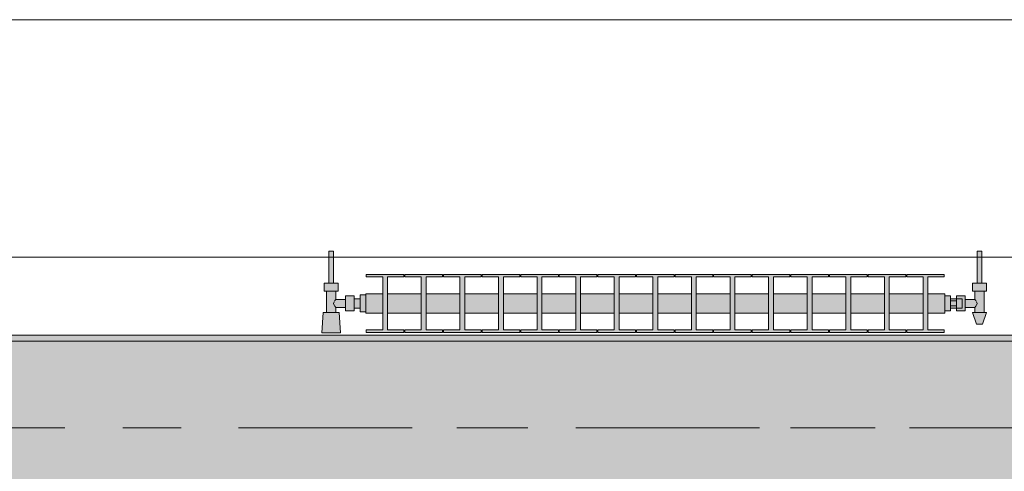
# Model space of a CAD drawing. Header units: metres. Extents: x -3.6 to 84.5, y -11 to 16.8.
# Tile 149 of 229: x 37.202 to 38.903, y 13.075 to 13.855. Entities that reach past the tile are written whole.
import ezdxf

# ---------------------------------------------------------------- set-up
doc = ezdxf.new("R2010")
doc.units = ezdxf.units.M
doc.header["$MEASUREMENT"] = 0
doc.linetypes.add('Achse', pattern=[0.2, 0.1, -0.05, 0, -0.05])
doc.linetypes.add('Strichlinie doppelt', pattern=[0.546806, 0.264583, -0.105833, 0.070556, -0.105833])
for name, color, linetype in [('451 - Universal.Achsen Raster', 7, 'Continuous'), ('604 - Struktur.Wand Aussen', 7, 'Continuous'), ('608 - Struktur.Träger', 7, 'Continuous'), ('801 - HKLSE.Heizung_ Klima_ Lüftung', 7, 'Continuous')]:
    doc.layers.add(name, color=color, linetype=linetype)

msp = doc.modelspace()

# ---------------------------------------------------------------- hatches: boundary and pattern name
at = {"layer": '608 - Struktur.Träger', "linetype": 'Continuous', "lineweight": 0, "true_color": 0x000000}
h = msp.add_hatch(dxfattribs=at)
h.set_pattern_fill('Gips_0001', color=18, style=0, pattern_type=2)
h.set_pattern_definition([(45, (0, 0), (-0.01767767, 0.01767767), [0, -0.025])])
h.paths.add_polyline_path([(36.69, 13.3), (39.97, 13.3), (39.97, 13.31), (36.69, 13.31)])
h = msp.add_hatch(dxfattribs=at)
h.set_pattern_fill('Beton__Stahlbeton_0001', color=18, style=0, pattern_type=2)
h.set_pattern_definition([(45, (0, 0), (-0.0848528, 0.0848528), []), (45, (-0.04243, 0.04243), (-0.0848528, 0.0848528), [0.09, -0.03])])
h.paths.add_polyline_path([(15.09, 13.3), (14.78, 13.3), (14.78, 13), (15.09, 13), (18.37, 13), (18.69, 13), (21.97, 13), (22.29, 13), (25.57, 13), (25.89, 13), (29.17, 13), (29.49, 13), (32.77, 13), (33.09, 13), (36.37, 13), (36.69, 13), (39.97, 13), (40.29, 13), (43.57, 13), (43.89, 13), (47.17, 13), (47.48, 13), (47.48, 13.3), (47.17, 13.3), (43.89, 13.3), (43.57, 13.3), (40.29, 13.3), (39.97, 13.3), (36.69, 13.3), (36.37, 13.3), (33.09, 13.3), (32.77, 13.3), (29.49, 13.3), (29.17, 13.3), (25.89, 13.3), (25.57, 13.3), (22.29, 13.3), (21.97, 13.3), (18.69, 13.3), (18.37, 13.3)])
at = {"layer": '801 - HKLSE.Heizung_ Klima_ Lüftung', "linetype": 'Continuous', "lineweight": 0, "true_color": 0x3a3a3a}
for points in [[(37.8, 13.3503), (37.8, 13.3797), (37.79, 13.3797), (37.79, 13.373), (37.78, 13.373), (37.78, 13.378), (37.765, 13.378), (37.765, 13.372), (37.748, 13.372), (37.748, 13.386), (37.752, 13.386), (37.752, 13.4), (37.744, 13.4), (37.744, 13.455), (37.736, 13.455), (37.736, 13.4), (37.728, 13.4), (37.728, 13.386), (37.732, 13.386), (37.732, 13.349), (37.726, 13.349), (37.724, 13.314), (37.756, 13.314), (37.754, 13.349), (37.748, 13.349), (37.748, 13.358), (37.765, 13.358), (37.765, 13.352), (37.78, 13.352), (37.78, 13.357), (37.79, 13.357), (37.79, 13.3503)], [(38.8, 13.352), (38.81, 13.352), (38.81, 13.357), (38.82, 13.357), (38.82, 13.352), (38.835, 13.352), (38.835, 13.358), (38.852, 13.358), (38.852, 13.349), (38.848, 13.349), (38.855, 13.329), (38.865, 13.329), (38.872, 13.349), (38.868, 13.349), (38.868, 13.386), (38.872, 13.386), (38.872, 13.4), (38.864, 13.4), (38.864, 13.455), (38.856, 13.455), (38.856, 13.4), (38.848, 13.4), (38.848, 13.386), (38.852, 13.386), (38.852, 13.372), (38.835, 13.372), (38.835, 13.378), (38.82, 13.378), (38.82, 13.373), (38.81, 13.373), (38.81, 13.378), (38.8, 13.378)], [(37.8, 13.3817), (37.8, 13.3483), (37.8292, 13.3483), (37.8292, 13.3192), (37.8008, 13.3192), (37.8008, 13.315), (37.8658, 13.315), (37.8658, 13.3192), (37.8375, 13.3192), (37.8375, 13.3483), (37.8958, 13.3483), (37.8958, 13.3192), (37.8675, 13.3192), (37.8675, 13.315), (37.9325, 13.315), (37.9325, 13.3192), (37.9042, 13.3192), (37.9042, 13.3483), (37.9625, 13.3483), (37.9625, 13.3192), (37.9342, 13.3192), (37.9342, 13.315), (37.9992, 13.315), (37.9992, 13.3192), (37.9708, 13.3192), (37.9708, 13.3483), (38.0292, 13.3483), (38.0292, 13.3192), (38.0008, 13.3192), (38.0008, 13.315), (38.0658, 13.315), (38.0658, 13.3192), (38.0375, 13.3192), (38.0375, 13.3483), (38.0958, 13.3483), (38.0958, 13.3192), (38.0675, 13.3192), (38.0675, 13.315), (38.1325, 13.315), (38.1325, 13.3192), (38.1042, 13.3192), (38.1042, 13.3483), (38.1625, 13.3483), (38.1625, 13.3192), (38.1342, 13.3192), (38.1342, 13.315), (38.1992, 13.315), (38.1992, 13.3192), (38.1708, 13.3192), (38.1708, 13.3483), (38.2292, 13.3483), (38.2292, 13.3192), (38.2008, 13.3192), (38.2008, 13.315), (38.2658, 13.315), (38.2658, 13.3192), (38.2375, 13.3192), (38.2375, 13.3483), (38.2958, 13.3483), (38.2958, 13.3192), (38.2675, 13.3192), (38.2675, 13.315), (38.3325, 13.315), (38.3325, 13.3192), (38.3042, 13.3192), (38.3042, 13.3483), (38.3625, 13.3483), (38.3625, 13.3192), (38.3342, 13.3192), (38.3342, 13.315), (38.3992, 13.315), (38.3992, 13.3192), (38.3708, 13.3192), (38.3708, 13.3483), (38.4292, 13.3483), (38.4292, 13.3192), (38.4008, 13.3192), (38.4008, 13.315), (38.4658, 13.315), (38.4658, 13.3192), (38.4375, 13.3192), (38.4375, 13.3483), (38.4958, 13.3483), (38.4958, 13.3192), (38.4675, 13.3192), (38.4675, 13.315), (38.5325, 13.315), (38.5325, 13.3192), (38.5042, 13.3192), (38.5042, 13.3483), (38.5625, 13.3483), (38.5625, 13.3192), (38.5342, 13.3192), (38.5342, 13.315), (38.5992, 13.315), (38.5992, 13.3192), (38.5708, 13.3192), (38.5708, 13.3483), (38.6292, 13.3483), (38.6292, 13.3192), (38.6008, 13.3192), (38.6008, 13.315), (38.6658, 13.315), (38.6658, 13.3192), (38.6375, 13.3192), (38.6375, 13.3483), (38.6958, 13.3483), (38.6958, 13.3192), (38.6675, 13.3192), (38.6675, 13.315), (38.7325, 13.315), (38.7325, 13.3192), (38.7042, 13.3192), (38.7042, 13.3483), (38.7625, 13.3483), (38.7625, 13.3192), (38.7342, 13.3192), (38.7342, 13.315), (38.7992, 13.315), (38.7992, 13.3192), (38.7708, 13.3192), (38.7708, 13.3483), (38.8, 13.3483), (38.8, 13.3817), (38.7708, 13.3817), (38.7708, 13.4108), (38.7992, 13.4108), (38.7992, 13.415), (38.7342, 13.415), (38.7342, 13.4108), (38.7625, 13.4108), (38.7625, 13.3817), (38.7042, 13.3817), (38.7042, 13.4108), (38.7325, 13.4108), (38.7325, 13.415), (38.6675, 13.415), (38.6675, 13.4108), (38.6958, 13.4108), (38.6958, 13.3817), (38.6375, 13.3817), (38.6375, 13.4108), (38.6658, 13.4108), (38.6658, 13.415), (38.6008, 13.415), (38.6008, 13.4108), (38.6292, 13.4108), (38.6292, 13.3817), (38.5708, 13.3817), (38.5708, 13.4108), (38.5992, 13.4108), (38.5992, 13.415), (38.5342, 13.415), (38.5342, 13.4108), (38.5625, 13.4108), (38.5625, 13.3817), (38.5042, 13.3817), (38.5042, 13.4108), (38.5325, 13.4108), (38.5325, 13.415), (38.4675, 13.415), (38.4675, 13.4108), (38.4958, 13.4108), (38.4958, 13.3817), (38.4375, 13.3817), (38.4375, 13.4108), (38.4658, 13.4108), (38.4658, 13.415), (38.4008, 13.415), (38.4008, 13.4108), (38.4292, 13.4108), (38.4292, 13.3817), (38.3708, 13.3817), (38.3708, 13.4108), (38.3992, 13.4108), (38.3992, 13.415), (38.3342, 13.415), (38.3342, 13.4108), (38.3625, 13.4108), (38.3625, 13.3817), (38.3042, 13.3817), (38.3042, 13.4108), (38.3325, 13.4108), (38.3325, 13.415), (38.2675, 13.415), (38.2675, 13.4108), (38.2958, 13.4108), (38.2958, 13.3817), (38.2375, 13.3817), (38.2375, 13.4108), (38.2658, 13.4108), (38.2658, 13.415), (38.2008, 13.415), (38.2008, 13.4108), (38.2292, 13.4108), (38.2292, 13.3817), (38.1708, 13.3817), (38.1708, 13.4108), (38.1992, 13.4108), (38.1992, 13.415), (38.1342, 13.415), (38.1342, 13.4108), (38.1625, 13.4108), (38.1625, 13.3817), (38.1042, 13.3817), (38.1042, 13.4108), (38.1325, 13.4108), (38.1325, 13.415), (38.0675, 13.415), (38.0675, 13.4108), (38.0958, 13.4108), (38.0958, 13.3817), (38.0375, 13.3817), (38.0375, 13.4108), (38.0658, 13.4108), (38.0658, 13.415), (38.0008, 13.415), (38.0008, 13.4108), (38.0292, 13.4108), (38.0292, 13.3817), (37.9708, 13.3817), (37.9708, 13.4108), (37.9992, 13.4108), (37.9992, 13.415), (37.9342, 13.415), (37.9342, 13.4108), (37.9625, 13.4108), (37.9625, 13.3817), (37.9042, 13.3817), (37.9042, 13.4108), (37.9325, 13.4108), (37.9325, 13.415), (37.8675, 13.415), (37.8675, 13.4108), (37.8958, 13.4108), (37.8958, 13.3817), (37.8375, 13.3817), (37.8375, 13.4108), (37.8658, 13.4108), (37.8658, 13.415), (37.8008, 13.415), (37.8008, 13.4108), (37.8292, 13.4108), (37.8292, 13.3817)]]:
    msp.add_hatch(color=250, dxfattribs=at).paths.add_polyline_path(points)

# ---------------------------------------------------------------- linework, layer by layer
at = {"layer": '451 - Universal.Achsen Raster', "color": 160, "linetype": 'Strichlinie doppelt', "lineweight": 9, "true_color": 0x3232ff}
msp.add_line((64.935, 13.15), (-3.175, 13.15), dxfattribs=at)
at = {"layer": '604 - Struktur.Wand Aussen', "color": 7, "linetype": 'Continuous', "lineweight": 13}
for p, q in [((39.53, 13.855), (37.13, 13.855)), ((37.13, 13.445), (39.53, 13.445))]:
    msp.add_line(p, q, dxfattribs=at)
at = {"layer": '608 - Struktur.Träger', "color": 7, "linetype": 'Continuous', "lineweight": 13}
for p, q in [((14.78, 13.31), (47.48, 13.31)), ((39.97, 13.3), (36.69, 13.3))]:
    msp.add_line(p, q, dxfattribs=at)
at = {"layer": '608 - Struktur.Träger', "color": 7, "linetype": 'Continuous', "lineweight": 5}
msp.add_line((39.97, 13.31), (36.69, 13.31), dxfattribs=at)
at = {"layer": '608 - Struktur.Träger', "color": 7, "linetype": 'Achse', "lineweight": 9}
msp.add_line((14.78, 13.15), (47.48, 13.15), dxfattribs=at)
at = {"layer": '801 - HKLSE.Heizung_ Klima_ Lüftung', "color": 7, "linetype": 'Continuous', "lineweight": 5, "true_color": 0xebebeb}
for p, q in [((37.7372, 13.455), (37.736, 13.455)), ((37.736, 13.455), (37.736, 13.4)), ((37.74, 13.455), (37.7372, 13.455)), ((37.7428, 13.455), (37.74, 13.455)), ((37.744, 13.455), (37.7428, 13.455)), ((37.744, 13.455), (37.744, 13.4)), ((38.856, 13.455), (38.8572, 13.455)), ((38.856, 13.455), (38.856, 13.4)), ((38.8572, 13.455), (38.86, 13.455)), ((38.86, 13.455), (38.8628, 13.455)), ((38.8628, 13.455), (38.864, 13.455)), ((38.864, 13.455), (38.864, 13.4)), ((37.8008, 13.415), (37.8008, 13.4108)), ((37.8658, 13.415), (37.8008, 13.415)), ((37.8008, 13.415), (37.8008, 13.4108)), ((37.8008, 13.4108), (37.8292, 13.4108)), ((37.8292, 13.4108), (37.8292, 13.3192)), ((37.8375, 13.3192), (37.8375, 13.4108)), ((37.8375, 13.4108), (37.8658, 13.4108)), ((37.8658, 13.4108), (37.8658, 13.415)), ((37.8675, 13.415), (37.8675, 13.4108)), ((37.9325, 13.415), (37.8675, 13.415)), ((37.8675, 13.415), (37.8675, 13.4108)), ((37.8675, 13.4108), (37.8958, 13.4108)), ((37.8958, 13.4108), (37.8958, 13.3192)), ((37.9042, 13.3192), (37.9042, 13.4108)), ((37.9042, 13.4108), (37.9325, 13.4108)), ((37.9325, 13.4108), (37.9325, 13.415)), ((37.9325, 13.4108), (37.9325, 13.415)), ((37.9992, 13.415), (37.9342, 13.415)), ((37.9342, 13.415), (37.9342, 13.4108)), ((37.9342, 13.4108), (37.9625, 13.4108)), ((37.9625, 13.4108), (37.9625, 13.3192)), ((37.9708, 13.3192), (37.9708, 13.4108)), ((37.9708, 13.4108), (37.9992, 13.4108)), ((37.9992, 13.4108), (37.9992, 13.415)), ((37.9992, 13.4108), (37.9992, 13.415)), ((38.0658, 13.415), (38.0008, 13.415)), ((38.0008, 13.415), (38.0008, 13.4108)), ((38.0008, 13.4108), (38.0292, 13.4108)), ((38.0292, 13.4108), (38.0292, 13.3192)), ((38.0375, 13.3192), (38.0375, 13.4108)), ((38.0375, 13.4108), (38.0658, 13.4108)), ((38.0658, 13.4108), (38.0658, 13.415)), ((38.0675, 13.415), (38.0675, 13.4108)), ((38.1325, 13.415), (38.0675, 13.415)), ((38.0675, 13.415), (38.0675, 13.4108)), ((38.0675, 13.4108), (38.0958, 13.4108)), ((38.0958, 13.4108), (38.0958, 13.3192)), ((38.1042, 13.3192), (38.1042, 13.4108)), ((38.1042, 13.4108), (38.1325, 13.4108)), ((38.1325, 13.4108), (38.1325, 13.415)), ((38.1325, 13.4108), (38.1325, 13.415)), ((38.1992, 13.415), (38.1342, 13.415)), ((38.1342, 13.415), (38.1342, 13.4108)), ((38.1342, 13.4108), (38.1625, 13.4108)), ((38.1625, 13.4108), (38.1625, 13.3192)), ((38.1708, 13.3192), (38.1708, 13.4108)), ((38.1708, 13.4108), (38.1992, 13.4108)), ((38.1992, 13.4108), (38.1992, 13.415)), ((38.2008, 13.415), (38.2008, 13.4108)), ((38.2658, 13.415), (38.2008, 13.415)), ((38.2008, 13.415), (38.2008, 13.4108)), ((38.2008, 13.4108), (38.2292, 13.4108)), ((38.2292, 13.4108), (38.2292, 13.3192)), ((38.2375, 13.3192), (38.2375, 13.4108)), ((38.2375, 13.4108), (38.2658, 13.4108)), ((38.2658, 13.4108), (38.2658, 13.415)), ((38.3325, 13.415), (38.2675, 13.415)), ((38.2675, 13.415), (38.2675, 13.4108)), ((38.2675, 13.4108), (38.2958, 13.4108)), ((38.2958, 13.4108), (38.2958, 13.3192)), ((38.3042, 13.3192), (38.3042, 13.4108)), ((38.3042, 13.4108), (38.3325, 13.4108)), ((38.3325, 13.4108), (38.3325, 13.415)), ((38.3325, 13.4108), (38.3325, 13.415)), ((38.3992, 13.415), (38.3342, 13.415)), ((38.3342, 13.415), (38.3342, 13.4108)), ((38.3342, 13.4108), (38.3625, 13.4108)), ((38.3625, 13.4108), (38.3625, 13.3192)), ((38.3708, 13.3192), (38.3708, 13.4108)), ((38.3708, 13.4108), (38.3992, 13.4108)), ((38.3992, 13.4108), (38.3992, 13.415)), ((38.3992, 13.4108), (38.3992, 13.415)), ((38.4008, 13.415), (38.4008, 13.4108)), ((38.4658, 13.415), (38.4008, 13.415)), ((38.4008, 13.415), (38.4008, 13.4108)), ((38.4008, 13.4108), (38.4292, 13.4108)), ((38.4292, 13.4108), (38.4292, 13.3192)), ((38.4375, 13.3192), (38.4375, 13.4108)), ((38.4375, 13.4108), (38.4658, 13.4108)), ((38.4658, 13.4108), (38.4658, 13.415)), ((38.5325, 13.415), (38.4675, 13.415)), ((38.4675, 13.415), (38.4675, 13.4108)), ((38.4675, 13.4108), (38.4958, 13.4108)), ((38.4958, 13.4108), (38.4958, 13.3192)), ((38.5042, 13.3192), (38.5042, 13.4108)), ((38.5042, 13.4108), (38.5325, 13.4108)), ((38.5325, 13.4108), (38.5325, 13.415)), ((38.5992, 13.415), (38.5342, 13.415)), ((38.5342, 13.415), (38.5342, 13.4108)), ((38.5342, 13.4108), (38.5625, 13.4108)), ((38.5625, 13.4108), (38.5625, 13.3192)), ((38.5708, 13.3192), (38.5708, 13.4108)), ((38.5708, 13.4108), (38.5992, 13.4108)), ((38.5992, 13.4108), (38.5992, 13.415)), ((38.5992, 13.4108), (38.5992, 13.415)), ((38.6008, 13.415), (38.6008, 13.4108)), ((38.6658, 13.415), (38.6008, 13.415)), ((38.6008, 13.415), (38.6008, 13.4108)), ((38.6008, 13.4108), (38.6292, 13.4108)), ((38.6292, 13.4108), (38.6292, 13.3192)), ((38.6375, 13.3192), (38.6375, 13.4108)), ((38.6375, 13.4108), (38.6658, 13.4108)), ((38.6658, 13.4108), (38.6658, 13.415)), ((38.6675, 13.415), (38.6675, 13.4108)), ((38.7325, 13.415), (38.6675, 13.415)), ((38.6675, 13.415), (38.6675, 13.4108)), ((38.6675, 13.4108), (38.6958, 13.4108)), ((38.6958, 13.4108), (38.6958, 13.3192)), ((38.7042, 13.3192), (38.7042, 13.4108)), ((38.7042, 13.4108), (38.7325, 13.4108)), ((38.7325, 13.4108), (38.7325, 13.415)), ((38.7325, 13.4108), (38.7325, 13.415)), ((38.7342, 13.415), (38.7342, 13.4108)), ((38.7992, 13.415), (38.7342, 13.415)), ((38.7342, 13.415), (38.7342, 13.4108)), ((38.7342, 13.4108), (38.7625, 13.4108)), ((38.7625, 13.4108), (38.7625, 13.3192)), ((38.7708, 13.3192), (38.7708, 13.4108)), ((38.7708, 13.4108), (38.7992, 13.4108)), ((38.7992, 13.4108), (38.7992, 13.415)), ((37.734, 13.4), (37.728, 13.4)), ((37.728, 13.4), (37.728, 13.386)), ((37.734, 13.386), (37.728, 13.386)), ((37.732, 13.386), (37.732, 13.349)), ((37.746, 13.4), (37.734, 13.4)), ((37.746, 13.386), (37.734, 13.386)), ((37.7372, 13.4), (37.736, 13.4)), ((37.74, 13.4), (37.7372, 13.4)), ((37.7428, 13.4), (37.74, 13.4)), ((37.744, 13.4), (37.7428, 13.4)), ((37.752, 13.4), (37.746, 13.4)), ((37.752, 13.386), (37.746, 13.386)), ((37.748, 13.386), (37.748, 13.372)), ((37.752, 13.4), (37.752, 13.386)), ((38.848, 13.4), (38.854, 13.4)), ((38.848, 13.4), (38.848, 13.386)), ((38.848, 13.386), (38.854, 13.386)), ((38.852, 13.386), (38.852, 13.372)), ((38.854, 13.4), (38.866, 13.4)), ((38.854, 13.386), (38.866, 13.386)), ((38.856, 13.4), (38.8572, 13.4)), ((38.8572, 13.4), (38.86, 13.4)), ((38.86, 13.4), (38.8628, 13.4)), ((38.8628, 13.4), (38.864, 13.4)), ((38.866, 13.4), (38.872, 13.4)), ((38.866, 13.386), (38.872, 13.386)), ((38.868, 13.386), (38.868, 13.349)), ((38.872, 13.4), (38.872, 13.386)), ((37.7463, 13.3699), (37.7458, 13.3689)), ((37.748, 13.372), (37.7463, 13.3699)), ((37.748, 13.372), (37.765, 13.372)), ((37.765, 13.378), (37.765, 13.3715)), ((37.765, 13.378), (37.78, 13.378)), ((37.765, 13.3715), (37.765, 13.3585)), ((37.78, 13.378), (37.78, 13.3715)), ((37.78, 13.373), (37.79, 13.373)), ((37.78, 13.3715), (37.78, 13.3585)), ((37.79, 13.3797), (37.79, 13.365)), ((37.79, 13.3797), (37.8, 13.3797)), ((37.79, 13.3797), (37.79, 13.365)), ((37.79, 13.3797), (37.8, 13.3797)), ((37.79, 13.373), (37.79, 13.3707)), ((37.79, 13.3707), (37.79, 13.365)), ((37.8, 13.3817), (37.8, 13.3768)), ((37.8, 13.3817), (37.8292, 13.3817)), ((37.8, 13.3768), (37.8, 13.365)), ((37.8375, 13.3817), (37.8958, 13.3817)), ((37.9042, 13.3817), (37.9625, 13.3817)), ((37.9708, 13.3817), (38.0292, 13.3817)), ((38.0375, 13.3817), (38.0958, 13.3817)), ((38.1042, 13.3817), (38.1625, 13.3817)), ((38.1708, 13.3817), (38.2292, 13.3817)), ((38.2375, 13.3817), (38.2958, 13.3817)), ((38.3042, 13.3817), (38.3625, 13.3817)), ((38.3708, 13.3817), (38.4292, 13.3817)), ((38.4375, 13.3817), (38.4958, 13.3817)), ((38.5042, 13.3817), (38.5625, 13.3817)), ((38.5708, 13.3817), (38.6292, 13.3817)), ((38.6375, 13.3817), (38.6958, 13.3817)), ((38.7042, 13.3817), (38.7625, 13.3817)), ((38.7708, 13.3817), (38.8, 13.3817)), ((38.8, 13.3817), (38.8, 13.3768)), ((38.8, 13.378), (38.81, 13.378)), ((38.8, 13.3768), (38.8, 13.365)), ((38.81, 13.378), (38.81, 13.365)), ((38.82, 13.373), (38.81, 13.373)), ((38.81, 13.3693), (38.82, 13.3693)), ((38.82, 13.373), (38.82, 13.378)), ((38.82, 13.378), (38.82, 13.3715)), ((38.835, 13.378), (38.82, 13.378)), ((38.82, 13.373), (38.82, 13.3707)), ((38.82, 13.373), (38.83, 13.373)), ((38.82, 13.373), (38.82, 13.3707)), ((38.82, 13.3715), (38.82, 13.3693)), ((38.82, 13.3707), (38.82, 13.365)), ((38.82, 13.3707), (38.82, 13.3693)), ((38.82, 13.3693), (38.82, 13.365)), ((38.83, 13.373), (38.83, 13.3707)), ((38.83, 13.3707), (38.83, 13.365)), ((38.835, 13.378), (38.835, 13.3715)), ((38.852, 13.372), (38.835, 13.372)), ((38.835, 13.3715), (38.835, 13.3585)), ((38.852, 13.372), (38.8537, 13.3699)), ((38.8537, 13.3699), (38.8542, 13.3689)), ((37.7453, 13.3679), (37.7439, 13.365)), ((37.7439, 13.365), (37.7453, 13.3621)), ((37.7458, 13.3611), (37.7463, 13.3601)), ((37.7463, 13.3601), (37.748, 13.358)), ((37.748, 13.358), (37.748, 13.349)), ((37.748, 13.358), (37.765, 13.358)), ((37.765, 13.3585), (37.765, 13.352)), ((37.765, 13.352), (37.78, 13.352)), ((37.78, 13.3585), (37.78, 13.352)), ((37.78, 13.357), (37.79, 13.357)), ((37.79, 13.365), (37.79, 13.3503)), ((37.79, 13.365), (37.79, 13.3503)), ((37.79, 13.365), (37.79, 13.3593)), ((37.79, 13.3593), (37.79, 13.357)), ((37.8, 13.365), (37.8, 13.3532)), ((37.8, 13.3532), (37.8, 13.3483)), ((38.8, 13.365), (38.8, 13.3532)), ((38.8, 13.3532), (38.8, 13.3483)), ((38.8, 13.352), (38.81, 13.352)), ((38.8, 13.352), (38.81, 13.352)), ((38.8, 13.352), (38.81, 13.352)), ((38.8, 13.352), (38.81, 13.352)), ((38.81, 13.365), (38.81, 13.352)), ((38.81, 13.3607), (38.82, 13.3607)), ((38.82, 13.357), (38.81, 13.357)), ((38.82, 13.365), (38.82, 13.3607)), ((38.82, 13.365), (38.82, 13.3593)), ((38.82, 13.3607), (38.82, 13.3585)), ((38.82, 13.3607), (38.82, 13.3593)), ((38.82, 13.3593), (38.82, 13.357)), ((38.82, 13.3593), (38.82, 13.357)), ((38.82, 13.3585), (38.82, 13.352)), ((38.82, 13.357), (38.83, 13.357)), ((38.82, 13.352), (38.82, 13.357)), ((38.835, 13.352), (38.82, 13.352)), ((38.83, 13.365), (38.83, 13.3593)), ((38.83, 13.3593), (38.83, 13.357)), ((38.835, 13.3585), (38.835, 13.352)), ((38.852, 13.358), (38.835, 13.358)), ((38.8537, 13.3601), (38.852, 13.358)), ((38.852, 13.358), (38.852, 13.349)), ((38.8542, 13.3611), (38.8537, 13.3601)), ((38.8547, 13.3679), (38.8561, 13.365)), ((38.8561, 13.365), (38.8547, 13.3621)), ((37.726, 13.349), (37.724, 13.314)), ((37.7301, 13.349), (37.726, 13.349)), ((37.74, 13.349), (37.7301, 13.349)), ((37.7499, 13.349), (37.74, 13.349)), ((37.754, 13.349), (37.7499, 13.349)), ((37.754, 13.349), (37.756, 13.314)), ((37.79, 13.3503), (37.8, 13.3503)), ((37.79, 13.3503), (37.8, 13.3503)), ((37.79, 13.3503), (37.8, 13.3503)), ((37.79, 13.3503), (37.8, 13.3503)), ((37.8, 13.3483), (37.8292, 13.3483)), ((37.8375, 13.3483), (37.8958, 13.3483)), ((37.9042, 13.3483), (37.9625, 13.3483)), ((37.9708, 13.3483), (38.0292, 13.3483)), ((38.0375, 13.3483), (38.0958, 13.3483)), ((38.1042, 13.3483), (38.1625, 13.3483)), ((38.1708, 13.3483), (38.2292, 13.3483)), ((38.2375, 13.3483), (38.2958, 13.3483)), ((38.3042, 13.3483), (38.3625, 13.3483)), ((38.3708, 13.3483), (38.4292, 13.3483)), ((38.4375, 13.3483), (38.4958, 13.3483)), ((38.5042, 13.3483), (38.5625, 13.3483)), ((38.5708, 13.3483), (38.6292, 13.3483)), ((38.6375, 13.3483), (38.6958, 13.3483)), ((38.7042, 13.3483), (38.7625, 13.3483)), ((38.7708, 13.3483), (38.8, 13.3483)), ((38.848, 13.349), (38.8515, 13.349)), ((38.848, 13.349), (38.855, 13.329)), ((38.8515, 13.349), (38.86, 13.349)), ((38.86, 13.349), (38.8685, 13.349)), ((38.872, 13.349), (38.865, 13.329)), ((38.8685, 13.349), (38.872, 13.349)), ((37.8008, 13.3192), (37.8008, 13.315)), ((37.8292, 13.3192), (37.8008, 13.3192)), ((37.8008, 13.3192), (37.8008, 13.315)), ((37.8658, 13.3192), (37.8375, 13.3192)), ((37.8658, 13.315), (37.8658, 13.3192)), ((37.8675, 13.3192), (37.8675, 13.315)), ((37.8958, 13.3192), (37.8675, 13.3192)), ((37.8675, 13.3192), (37.8675, 13.315)), ((37.9325, 13.3192), (37.9042, 13.3192)), ((37.9325, 13.315), (37.9325, 13.3192)), ((37.9325, 13.315), (37.9325, 13.3192)), ((37.9625, 13.3192), (37.9342, 13.3192)), ((37.9342, 13.3192), (37.9342, 13.315)), ((37.9992, 13.3192), (37.9708, 13.3192)), ((37.9992, 13.315), (37.9992, 13.3192)), ((37.9992, 13.315), (37.9992, 13.3192)), ((38.0292, 13.3192), (38.0008, 13.3192)), ((38.0008, 13.3192), (38.0008, 13.315)), ((38.0658, 13.3192), (38.0375, 13.3192)), ((38.0658, 13.315), (38.0658, 13.3192)), ((38.0675, 13.3192), (38.0675, 13.315)), ((38.0958, 13.3192), (38.0675, 13.3192)), ((38.0675, 13.3192), (38.0675, 13.315)), ((38.1325, 13.3192), (38.1042, 13.3192)), ((38.1325, 13.315), (38.1325, 13.3192)), ((38.1325, 13.315), (38.1325, 13.3192)), ((38.1625, 13.3192), (38.1342, 13.3192)), ((38.1342, 13.3192), (38.1342, 13.315)), ((38.1992, 13.3192), (38.1708, 13.3192)), ((38.1992, 13.315), (38.1992, 13.3192)), ((38.2008, 13.3192), (38.2008, 13.315)), ((38.2292, 13.3192), (38.2008, 13.3192)), ((38.2008, 13.3192), (38.2008, 13.315)), ((38.2658, 13.3192), (38.2375, 13.3192)), ((38.2658, 13.315), (38.2658, 13.3192)), ((38.2958, 13.3192), (38.2675, 13.3192)), ((38.2675, 13.3192), (38.2675, 13.315)), ((38.3325, 13.3192), (38.3042, 13.3192)), ((38.3325, 13.315), (38.3325, 13.3192)), ((38.3325, 13.315), (38.3325, 13.3192)), ((38.3625, 13.3192), (38.3342, 13.3192)), ((38.3342, 13.3192), (38.3342, 13.315)), ((38.3992, 13.3192), (38.3708, 13.3192)), ((38.3992, 13.315), (38.3992, 13.3192)), ((38.3992, 13.315), (38.3992, 13.3192)), ((38.4008, 13.3192), (38.4008, 13.315)), ((38.4292, 13.3192), (38.4008, 13.3192)), ((38.4008, 13.3192), (38.4008, 13.315)), ((38.4658, 13.3192), (38.4375, 13.3192)), ((38.4658, 13.315), (38.4658, 13.3192)), ((38.4958, 13.3192), (38.4675, 13.3192)), ((38.4675, 13.3192), (38.4675, 13.315)), ((38.5325, 13.3192), (38.5042, 13.3192)), ((38.5325, 13.315), (38.5325, 13.3192)), ((38.5625, 13.3192), (38.5342, 13.3192)), ((38.5342, 13.3192), (38.5342, 13.315)), ((38.5992, 13.3192), (38.5708, 13.3192)), ((38.5992, 13.315), (38.5992, 13.3192)), ((38.5992, 13.315), (38.5992, 13.3192)), ((38.6008, 13.3192), (38.6008, 13.315)), ((38.6292, 13.3192), (38.6008, 13.3192)), ((38.6008, 13.3192), (38.6008, 13.315)), ((38.6658, 13.3192), (38.6375, 13.3192)), ((38.6658, 13.315), (38.6658, 13.3192)), ((38.6675, 13.3192), (38.6675, 13.315)), ((38.6958, 13.3192), (38.6675, 13.3192)), ((38.6675, 13.3192), (38.6675, 13.315)), ((38.7325, 13.3192), (38.7042, 13.3192)), ((38.7325, 13.315), (38.7325, 13.3192)), ((38.7325, 13.315), (38.7325, 13.3192)), ((38.7342, 13.3192), (38.7342, 13.315)), ((38.7625, 13.3192), (38.7342, 13.3192)), ((38.7342, 13.3192), (38.7342, 13.315)), ((38.7992, 13.3192), (38.7708, 13.3192)), ((38.7992, 13.315), (38.7992, 13.3192)), ((38.855, 13.329), (38.8565, 13.329)), ((38.8565, 13.329), (38.86, 13.329)), ((38.86, 13.329), (38.8635, 13.329)), ((38.8635, 13.329), (38.865, 13.329)), ((37.7287, 13.314), (37.724, 13.314)), ((37.724, 13.314), (37.7287, 13.314)), ((37.74, 13.314), (37.7287, 13.314)), ((37.7287, 13.314), (37.74, 13.314)), ((37.7513, 13.314), (37.74, 13.314)), ((37.74, 13.314), (37.7513, 13.314)), ((37.7513, 13.314), (37.756, 13.314)), ((37.756, 13.314), (37.7513, 13.314)), ((37.8008, 13.315), (37.8658, 13.315)), ((37.8008, 13.315), (37.8658, 13.315)), ((37.8675, 13.315), (37.9325, 13.315)), ((37.8675, 13.315), (37.9325, 13.315)), ((37.9342, 13.315), (37.9992, 13.315)), ((37.9342, 13.315), (37.9992, 13.315)), ((38.0008, 13.315), (38.0658, 13.315)), ((38.0008, 13.315), (38.0658, 13.315)), ((38.0675, 13.315), (38.1325, 13.315)), ((38.0675, 13.315), (38.1325, 13.315)), ((38.1342, 13.315), (38.1992, 13.315)), ((38.1342, 13.315), (38.1992, 13.315)), ((38.2008, 13.315), (38.2658, 13.315)), ((38.2008, 13.315), (38.2658, 13.315)), ((38.2675, 13.315), (38.3325, 13.315)), ((38.2675, 13.315), (38.3325, 13.315)), ((38.3342, 13.315), (38.3992, 13.315)), ((38.3342, 13.315), (38.3992, 13.315)), ((38.4008, 13.315), (38.4658, 13.315)), ((38.4008, 13.315), (38.4658, 13.315)), ((38.4675, 13.315), (38.5325, 13.315)), ((38.4675, 13.315), (38.5325, 13.315)), ((38.5342, 13.315), (38.5992, 13.315)), ((38.5342, 13.315), (38.5992, 13.315)), ((38.6008, 13.315), (38.6658, 13.315)), ((38.6008, 13.315), (38.6658, 13.315)), ((38.6675, 13.315), (38.7325, 13.315)), ((38.6675, 13.315), (38.7325, 13.315)), ((38.7342, 13.315), (38.7992, 13.315)), ((38.7342, 13.315), (38.7992, 13.315))]:
    msp.add_line(p, q, dxfattribs=at)

doc.saveas('drawing.dxf')
